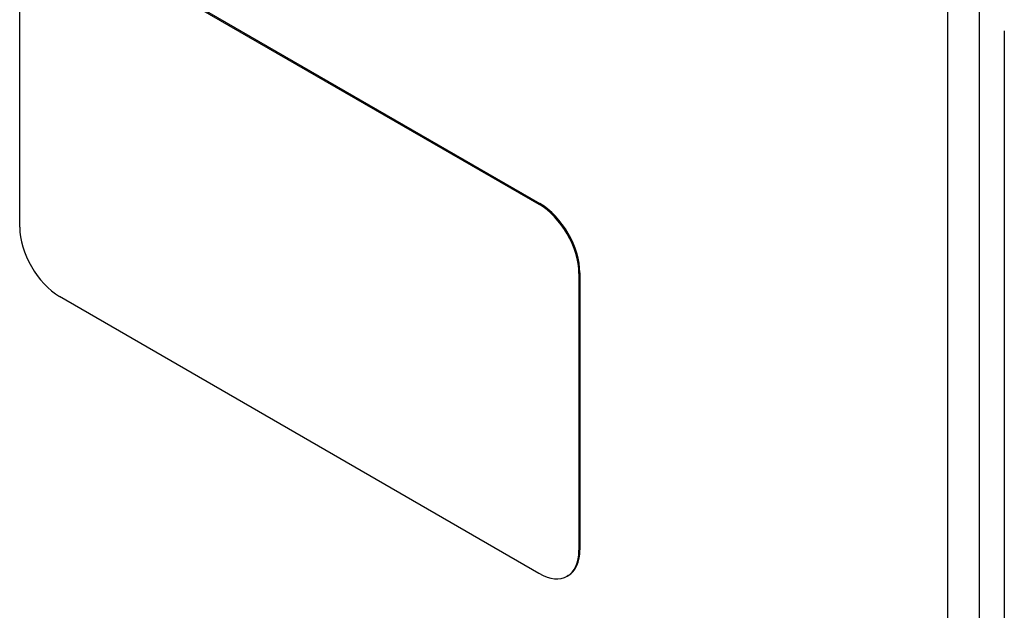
# Model space of a CAD drawing. Header units: inches. Extents: x 378 to 445.2, y 145.3 to 209.5.
# Tile 14 of 129: x 403.4 to 407.7, y 184.1 to 186.7. Entities that reach past the tile are written whole.
import ezdxf

# ---------------------------------------------------------------- set-up
doc = ezdxf.new("R2010")
doc.units = ezdxf.units.IN
doc.header["$MEASUREMENT"] = 0
doc.layers.add('Visible Edges(ANSI)', color=7, linetype='Continuous', lineweight=25)
doc.layers.add('Visible Tangent Edges(ANSI)', color=7, linetype='Continuous', lineweight=25)

msp = doc.modelspace()

# ---------------------------------------------------------------- linework, layer by layer
at = {"layer": 'Visible Edges(ANSI)'}
for p, q in [((403.5559, 187.1405), (405.6772, 185.9157)), ((403.5602, 187.1429), (405.6815, 185.9182)), ((403.3791, 185.8137), (403.3791, 187.0384)), ((407.7367, 186.6822), (407.7367, 162.4159)), ((405.854, 185.6096), (405.854, 184.3848)), ((405.8583, 185.612), (405.8583, 184.3873)), ((405.6772, 184.2827), (403.5559, 185.5075)), ((405.8065, 184.2728), (405.8022, 184.2704))]:
    msp.add_line(p, q, dxfattribs=at)
for centre, major_axis, start_param, end_param in [((405.6772, 185.7116), (0.125, -0.2165), 0.785398, 2.356194), ((405.6815, 185.7141), (-0.125, 0.2165), 3.926991, 5.497787), ((403.5559, 185.7116), (-0.125, 0.2165), 0.785398, 2.356194), ((405.6772, 184.4869), (0.125, -0.2165), 5.497787, 7.068583), ((405.6815, 184.4893), (0.125, -0.2165), 0, 0.785398)]:
    msp.add_ellipse(centre, major_axis=major_axis, ratio=0.57735, start_param=start_param, end_param=end_param, dxfattribs=at)
at = {"layer": 'Visible Tangent Edges(ANSI)'}
for p, q in [((407.4864, 162.5368), (407.4864, 186.8031)), ((407.6264, 162.5368), (407.6264, 186.8031)), ((405.6815, 185.9182), (405.6772, 185.9157)), ((405.854, 185.6096), (405.8583, 185.612)), ((405.8583, 184.3873), (405.854, 184.3848))]:
    msp.add_line(p, q, dxfattribs=at)

doc.saveas('drawing.dxf')
